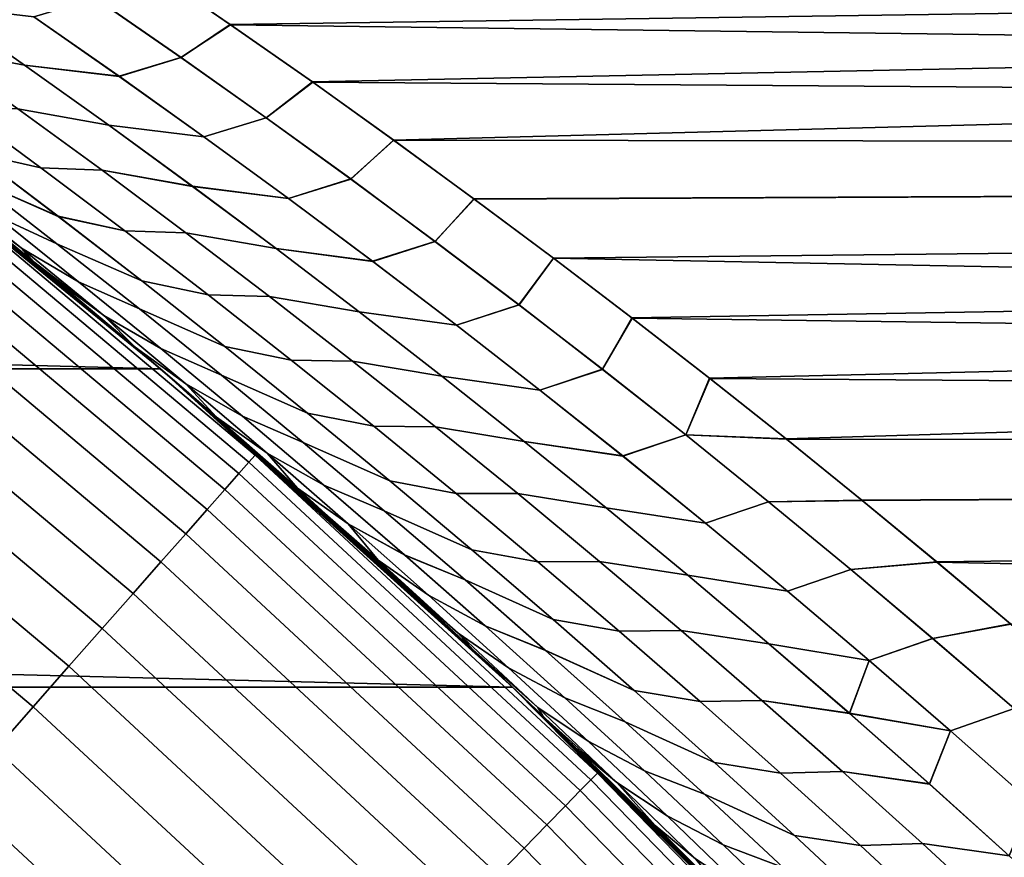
# Model space of a CAD drawing. Header units: metres. Extents: x -22 to 95, y -240 to 22.
# Tile 133 of 180: x 14 to 16.31, y 15.55 to 17.51. Entities that reach past the tile are written whole.
import ezdxf

# ---------------------------------------------------------------- set-up
doc = ezdxf.new("R2010")
doc.units = ezdxf.units.M
doc.layers.add('solid_10_151_013_XXX', color=7, linetype='CONTINUOUS')

msp = doc.modelspace()

# ---------------------------------------------------------------- linework, layer by layer
at = {"layer": 'solid_10_151_013_XXX'}
for points in [[(14.300167, 17.634087, 71.700043), (14.103354, 17.766211, 71.891663), (38, 17.838165, 71.997925), (38, 17.19627, 71.095032)], [(14.299042, 17.634846, 96.298874), (14.494074, 17.501108, 96.488441), (38, 17.838165, 96.002075)], [(14.494074, 17.501108, 96.488441), (14.686936, 17.36598, 96.675674), (38, 17.838165, 96.002075)], [(14.686936, 17.36598, 96.675674), (14.87764, 17.229507, 96.860565), (38, 17.838165, 96.002075)], [(15.066322, 17.091711, 97.043137), (38, 17.19627, 96.904968), (38, 17.838165, 96.002075), (14.87764, 17.229507, 96.860565)], [(14.378399, 17.423594, 71.38903), (14.178009, 17.562469, 71.58316), (14.300167, 17.634087, 71.700043), (14.49495, 17.500504, 71.510712)], [(14.378556, 17.423483, 96.611122), (14.494074, 17.501108, 96.488441), (14.299042, 17.634846, 96.298874), (14.178172, 17.562357, 96.417)], [(14.49495, 17.500504, 71.510712), (14.300167, 17.634087, 71.700043), (38, 17.19627, 71.095032)], [(14.011086, 17.405834, 71.246277), (13.79652, 17.445396, 71.197968), (13.597107, 17.585041, 71.390411), (13.812662, 17.544579, 71.43779)], [(13.597151, 17.585011, 96.609634), (13.796561, 17.445368, 96.802078), (14.011246, 17.405722, 96.753876), (13.812826, 17.544466, 96.56237)], [(14.178009, 17.562469, 71.58316), (14.378399, 17.423594, 71.38903), (14.232973, 17.379322, 71.283737), (14.032911, 17.519125, 71.477028)], [(14.378556, 17.423483, 96.611122), (14.178172, 17.562357, 96.417), (14.033073, 17.519014, 96.523132), (14.23313, 17.379211, 96.716415)], [(14.232973, 17.379322, 71.283737), (14.011086, 17.405834, 71.246277), (13.812662, 17.544579, 71.43779), (14.032911, 17.519125, 71.477028)], [(13.812826, 17.544466, 96.56237), (14.011246, 17.405722, 96.753876), (14.23313, 17.379211, 96.716415), (14.033073, 17.519014, 96.523132)], [(14.578035, 17.282227, 71.195984), (14.378399, 17.423594, 71.38903), (14.49495, 17.500504, 71.510712), (14.687643, 17.36548, 71.323639)], [(14.578187, 17.282116, 96.804161), (14.686936, 17.36598, 96.675674), (14.494074, 17.501108, 96.488441), (14.378556, 17.423483, 96.611122)], [(14.687643, 17.36548, 71.323639), (14.49495, 17.500504, 71.510712), (38, 17.19627, 71.095032)], [(14.208756, 17.264683, 71.05587), (13.995171, 17.303343, 71.006668), (13.79652, 17.445396, 71.197968), (14.011086, 17.405834, 71.246277)], [(13.796561, 17.445368, 96.802078), (13.995208, 17.303314, 96.99337), (14.20891, 17.264572, 96.944275), (14.011246, 17.405722, 96.753876)], [(14.378399, 17.423594, 71.38903), (14.578035, 17.282227, 71.195984), (14.432268, 17.237047, 71.091553), (14.232973, 17.379322, 71.283737)], [(14.578187, 17.282116, 96.804161), (14.378556, 17.423483, 96.611122), (14.23313, 17.379211, 96.716415), (14.43242, 17.236937, 96.908592)], [(-14.330021, 16.692833), (-13.466738, 17.396746), (14.330021, 16.692833)], [(-13.466738, 17.396746), (13.466738, 17.396746), (14.330021, 16.692833)], [(13.466331, 17.397066, 133.5), (14.330194, 16.69268, 133.5), (13.715994, 17.200916, 98.147064), (13.578637, 17.309553, 97.988426)], [(13.712273, 17.194645, 133.647018), (14.330194, 16.69268, 133.5), (13.466331, 17.397066, 133.5)], [(14.385409, 16.645121, 69.082741), (14.330021, 16.692833), (13.466738, 17.396746), (14.210087, 16.795042, 69.284065)], [(14.078244, 16.90571, 69.435616), (14.210087, 16.795042, 69.284065), (13.466738, 17.396746)], [(14.03255, 16.943659, 69.488182), (14.078244, 16.90571, 69.435616), (13.466738, 17.396746)], [(13.852846, 17.090895, 69.695107), (14.03255, 16.943659, 69.488182), (13.466738, 17.396746)], [(14.432268, 17.237047, 71.091553), (14.208756, 17.264683, 71.05587), (14.011086, 17.405834, 71.246277), (14.232973, 17.379322, 71.283737)], [(14.011246, 17.405722, 96.753876), (14.20891, 17.264572, 96.944275), (14.43242, 17.236937, 96.908592), (14.23313, 17.379211, 96.716415)], [(14.77688, 17.138351, 71.004036), (14.578035, 17.282227, 71.195984), (14.687643, 17.36548, 71.323639), (14.878282, 17.229042, 71.138817)], [(14.777027, 17.138243, 96.996101), (14.87764, 17.229507, 96.860565), (14.686936, 17.36598, 96.675674), (14.578187, 17.282116, 96.804161)], [(14.878282, 17.229042, 71.138817), (14.687643, 17.36548, 71.323639), (38, 17.19627, 71.095032)], [(14.049355, 17.164759, 70.698441), (13.893033, 17.199867, 70.592972), (13.695142, 17.346666, 70.783333), (13.851659, 17.310377, 70.88842)], [(13.695143, 17.346664, 97.216667), (13.893031, 17.199867, 97.407028), (14.049369, 17.164745, 97.301575), (13.851676, 17.310364, 97.111595)], [(14.193024, 17.158867, 70.816521), (14.049355, 17.164759, 70.698441), (13.851659, 17.310377, 70.88842), (13.995171, 17.303343, 71.006668)], [(13.851676, 17.310364, 97.111595), (14.049369, 17.164745, 97.301575), (14.193058, 17.158842, 97.18351), (13.995208, 17.303314, 96.99337)], [(14.405637, 17.121115, 70.866592), (14.193024, 17.158867, 70.816521), (13.995171, 17.303343, 71.006668), (14.208756, 17.264683, 71.05587)], [(13.995208, 17.303314, 96.99337), (14.193058, 17.158842, 97.18351), (14.405785, 17.121004, 97.133545), (14.20891, 17.264572, 96.944275)], [(13.697124, 17.285482, 97.471634), (13.892538, 17.137159, 97.65966), (14.090064, 17.050657, 97.596161), (13.893031, 17.199867, 97.407028)], [(14.090069, 17.050653, 70.403831), (13.89255, 17.13715, 70.340324), (13.697135, 17.285477, 70.528351), (13.893033, 17.199867, 70.592972)], [(14.578035, 17.282227, 71.195984), (14.77688, 17.138351, 71.004036), (14.630758, 17.092289, 70.90049), (14.432268, 17.237047, 71.091553)], [(14.777027, 17.138243, 96.996101), (14.578187, 17.282116, 96.804161), (14.43242, 17.236937, 96.908592), (14.630904, 17.09218, 97.099648)], [(14.630758, 17.092289, 70.90049), (14.405637, 17.121115, 70.866592), (14.208756, 17.264683, 71.05587), (14.432268, 17.237047, 71.091553)], [(14.20891, 17.264572, 96.944275), (14.405785, 17.121004, 97.133545), (14.630904, 17.09218, 97.099648), (14.43242, 17.236937, 96.908592)], [(14.974898, 16.991959, 70.81321), (14.77688, 17.138351, 71.004036), (14.878282, 17.229042, 71.138817), (15.066948, 17.091248, 70.956253)], [(14.975039, 16.991852, 97.18692), (15.066322, 17.091711, 97.043137), (14.87764, 17.229507, 96.860565), (14.777027, 17.138243, 96.996101)], [(15.066948, 17.091248, 70.956253), (14.878282, 17.229042, 71.138817), (38, 17.19627, 71.095032)], [(13.749314, 17.203531, 97.770416), (13.944118, 17.051554, 97.957962), (14.087077, 16.986465, 97.846443), (13.892538, 17.137159, 97.65966)], [(14.087091, 16.986454, 70.153542), (13.944132, 17.051542, 70.042015), (13.749328, 17.203522, 70.229568), (13.89255, 17.13715, 70.340324)], [(14.552309, 16.489771, 133.647018), (13.712273, 17.194645, 133.647018), (13.698788, 17.177736, 133.792786), (14.537998, 16.473555, 133.792786)], [(14.552309, 16.489771, 133.647018), (14.330194, 16.69268, 133.5), (13.712273, 17.194645, 133.647018)], [(14.330194, 16.69268, 133.5), (13.85218, 17.091433, 98.304123), (13.715994, 17.200916, 98.147064)], [(14.003973, 16.976049, 98.25811), (13.809796, 17.131741, 98.070908), (13.715994, 17.200916, 98.147064), (13.85218, 17.091433, 98.304123)], [(14.003984, 16.97604, 69.741875), (13.852846, 17.090895, 69.695107), (13.716677, 17.200373, 69.852142), (13.809806, 17.131733, 69.929077)], [(13.893031, 17.199867, 97.407028), (14.090064, 17.050657, 97.596161), (14.246217, 17.016708, 97.490349), (14.049369, 17.164745, 97.301575)], [(14.246204, 17.016718, 70.509659), (14.090069, 17.050653, 70.403831), (13.893033, 17.199867, 70.592972), (14.049355, 17.164759, 70.698441)], [(15.066322, 17.091711, 97.043137), (15.252925, 16.952639, 97.223389), (38, 17.19627, 96.904968)], [(15.253565, 16.952154, 70.775993), (15.066948, 17.091248, 70.956253), (38, 17.19627, 71.095032), (38, 16.509438, 70.227257)], [(15.252925, 16.952639, 97.223389), (15.437386, 16.812334, 97.401321), (38, 17.19627, 96.904968)], [(15.437386, 16.812334, 97.401321), (15.619642, 16.670847, 97.576927), (38, 17.19627, 96.904968)], [(15.619642, 16.670847, 97.576927), (15.799642, 16.528221, 97.750198), (38, 17.19627, 96.904968)], [(15.977455, 16.384501, 97.921143), (38, 16.509438, 97.772743), (38, 17.19627, 96.904968), (15.799642, 16.528221, 97.750198)], [(14.537998, 16.473555, 133.792786), (13.698788, 17.177736, 133.792786), (13.676452, 17.149727, 133.935715), (14.514294, 16.446693, 133.935715)], [(14.390042, 17.011961, 70.627541), (14.246204, 17.016718, 70.509659), (14.049355, 17.164759, 70.698441), (14.193024, 17.158867, 70.816521)], [(14.049369, 17.164745, 97.301575), (14.246217, 17.016708, 97.490349), (14.390074, 17.011936, 97.372482), (14.193058, 17.158842, 97.18351)], [(14.601691, 16.975117, 70.678459), (14.390042, 17.011961, 70.627541), (14.193024, 17.158867, 70.816521), (14.405637, 17.121115, 70.866592)], [(14.193058, 17.158842, 97.18351), (14.390074, 17.011936, 97.372482), (14.601834, 16.975008, 97.321678), (14.405785, 17.121004, 97.133545)], [(14.514294, 16.446693, 133.935715), (13.676452, 17.149727, 133.935715), (13.64548, 17.110889, 134.074432), (14.481424, 16.409449, 134.074432)], [(13.892538, 17.137159, 97.65966), (14.087077, 16.986465, 97.846443), (14.286206, 16.899021, 97.78405), (14.090064, 17.050657, 97.596161)], [(14.286213, 16.899015, 70.215942), (14.087091, 16.986454, 70.153542), (13.89255, 17.13715, 70.340324), (14.090069, 17.050653, 70.403831)], [(14.77688, 17.138351, 71.004036), (14.974898, 16.991959, 70.81321), (14.828407, 16.945036, 70.710571), (14.630758, 17.092289, 70.90049)], [(14.975039, 16.991852, 97.18692), (14.777027, 17.138243, 96.996101), (14.630904, 17.09218, 97.099648), (14.828549, 16.944929, 97.289558)], [(13.809796, 17.131741, 98.070908), (14.003973, 16.976049, 98.25811), (14.138002, 16.897196, 98.144226), (13.944118, 17.051554, 97.957962)], [(14.13802, 16.897182, 69.855751), (14.003984, 16.97604, 69.741875), (13.809806, 17.131733, 69.929077), (13.944132, 17.051542, 70.042015)], [(14.828407, 16.945036, 70.710571), (14.601691, 16.975117, 70.678459), (14.405637, 17.121115, 70.866592), (14.630758, 17.092289, 70.90049)], [(14.405785, 17.121004, 97.133545), (14.601834, 16.975008, 97.321678), (14.828549, 16.944929, 97.289558), (14.630904, 17.09218, 97.099648)], [(14.481424, 16.409449, 134.074432), (13.64548, 17.110889, 134.074432), (13.606171, 17.0616, 134.207611), (14.439708, 16.362179, 134.207611)], [(14.330194, 16.69268, 133.5), (14.03192, 16.94418, 98.511086), (13.85218, 17.091433, 98.304123)], [(14.003973, 16.976049, 98.25811), (13.85218, 17.091433, 98.304123), (14.03192, 16.94418, 98.511086)], [(14.197204, 16.817951, 69.555992), (14.03255, 16.943659, 69.488182), (13.852846, 17.090895, 69.695107), (14.003984, 16.97604, 69.741875)], [(15.172051, 16.843033, 70.62352), (14.974898, 16.991959, 70.81321), (15.066948, 17.091248, 70.956253), (15.253565, 16.952154, 70.775993)], [(15.172188, 16.842928, 97.37661), (15.252925, 16.952639, 97.223389), (15.066322, 17.091711, 97.043137), (14.975039, 16.991852, 97.18692)], [(14.439708, 16.362179, 134.207611), (13.606171, 17.0616, 134.207611), (13.558905, 17.002329, 134.333969), (14.389546, 16.305338, 134.333969)], [(13.944118, 17.051554, 97.957962), (14.138002, 16.897196, 98.144226), (14.280708, 16.833391, 98.031975), (14.087077, 16.986465, 97.846443)], [(14.280725, 16.83338, 69.96801), (14.13802, 16.897182, 69.855751), (13.944132, 17.051542, 70.042015), (14.087091, 16.986454, 70.153542)], [(14.090064, 17.050657, 97.596161), (14.286206, 16.899021, 97.78405), (14.442183, 16.866241, 97.67791), (14.246217, 17.016708, 97.490349)], [(14.442174, 16.866249, 70.32209), (14.286213, 16.899015, 70.215942), (14.090069, 17.050653, 70.403831), (14.246204, 17.016718, 70.509659)], [(14.389546, 16.305338, 134.333969), (13.558905, 17.002329, 134.333969), (13.504138, 16.933653, 134.452271), (14.331424, 16.239477, 134.452271)], [(14.586192, 16.862612, 70.439758), (14.442174, 16.866249, 70.32209), (14.246204, 17.016718, 70.509659), (14.390042, 17.011961, 70.627541)], [(14.246217, 17.016708, 97.490349), (14.442183, 16.866241, 97.67791), (14.586221, 16.862589, 97.560265), (14.390074, 17.011936, 97.372482)], [(14.796885, 16.826677, 70.491486), (14.586192, 16.862612, 70.439758), (14.390042, 17.011961, 70.627541), (14.601691, 16.975117, 70.678459)], [(14.390074, 17.011936, 97.372482), (14.586221, 16.862589, 97.560265), (14.797023, 16.826571, 97.508644), (14.601834, 16.975008, 97.321678)], [(14.197189, 16.817963, 98.443993), (14.003973, 16.976049, 98.25811), (14.03192, 16.94418, 98.511086), (14.078249, 16.905706, 98.564384)], [(14.003973, 16.976049, 98.25811), (14.197189, 16.817963, 98.443993), (14.330936, 16.740448, 98.329193), (14.138002, 16.897196, 98.144226)], [(14.330956, 16.740433, 69.670792), (14.197204, 16.817951, 69.555992), (14.003984, 16.97604, 69.741875), (14.13802, 16.897182, 69.855751)], [(14.087077, 16.986465, 97.846443), (14.280708, 16.833391, 98.031975), (14.481421, 16.744951, 97.97068), (14.286206, 16.899021, 97.78405)], [(14.48143, 16.744944, 70.029312), (14.280725, 16.83338, 69.96801), (14.087091, 16.986454, 70.153542), (14.286213, 16.899015, 70.215942)], [(15.02518, 16.795277, 70.52182), (14.796885, 16.826677, 70.491486), (14.601691, 16.975117, 70.678459), (14.828407, 16.945036, 70.710571)], [(14.601834, 16.975008, 97.321678), (14.797023, 16.826571, 97.508644), (15.025316, 16.795172, 97.47831), (14.828549, 16.944929, 97.289558)], [(14.974898, 16.991959, 70.81321), (15.172051, 16.843033, 70.62352), (15.02518, 16.795277, 70.52182), (14.828407, 16.945036, 70.710571)], [(15.172188, 16.842928, 97.37661), (14.975039, 16.991852, 97.18692), (14.828549, 16.944929, 97.289558), (15.025316, 16.795172, 97.47831)], [(15.368303, 16.691563, 70.43499), (15.172051, 16.843033, 70.62352), (15.253565, 16.952154, 70.775993), (15.43805, 16.811823, 70.598038)], [(15.368434, 16.69146, 97.565132), (15.437386, 16.812334, 97.401321), (15.252925, 16.952639, 97.223389), (15.172188, 16.842928, 97.37661)], [(15.43805, 16.811823, 70.598038), (15.253565, 16.952154, 70.775993), (38, 16.509438, 70.227257)], [(14.331424, 16.239477, 134.452271), (13.504138, 16.933653, 134.452271), (13.442397, 16.856234, 134.561386), (14.265901, 16.165232, 134.561386)], [(14.330194, 16.69268, 133.5), (14.078249, 16.905706, 98.564384), (14.03192, 16.94418, 98.511086)], [(14.197204, 16.817951, 69.555992), (14.078244, 16.90571, 69.435616), (14.03255, 16.943659, 69.488182)], [(14.197204, 16.817951, 69.555992), (14.27056, 16.743933, 69.250259), (14.210087, 16.795042, 69.284065), (14.078244, 16.90571, 69.435616)], [(14.330194, 16.69268, 133.5), (14.2095, 16.795538, 98.715256), (14.078249, 16.905706, 98.564384)], [(14.197189, 16.817963, 98.443993), (14.078249, 16.905706, 98.564384), (14.2095, 16.795538, 98.715256), (14.270561, 16.743933, 98.749748)], [(14.138002, 16.897196, 98.144226), (14.330936, 16.740448, 98.329193), (14.473395, 16.677931, 98.216225), (14.280708, 16.833391, 98.031975)], [(14.473414, 16.677914, 69.78376), (14.330956, 16.740433, 69.670792), (14.13802, 16.897182, 69.855751), (14.280725, 16.83338, 69.96801)], [(14.286206, 16.899021, 97.78405), (14.481421, 16.744951, 97.97068), (14.637234, 16.713335, 97.864243), (14.442183, 16.866241, 97.67791)], [(14.637226, 16.713341, 70.135765), (14.48143, 16.744944, 70.029312), (14.286213, 16.899015, 70.215942), (14.442174, 16.866249, 70.32209)], [(14.781437, 16.710808, 70.253189), (14.637226, 16.713341, 70.135765), (14.442174, 16.866249, 70.32209), (14.586192, 16.862612, 70.439758)], [(14.442183, 16.866241, 97.67791), (14.637234, 16.713335, 97.864243), (14.781463, 16.710789, 97.746834), (14.586221, 16.862589, 97.560265)], [(14.991181, 16.675785, 70.305687), (14.781437, 16.710808, 70.253189), (14.586192, 16.862612, 70.439758), (14.796885, 16.826677, 70.491486)], [(14.586221, 16.862589, 97.560265), (14.781463, 16.710789, 97.746834), (14.991314, 16.67568, 97.694443), (14.797023, 16.826571, 97.508644)], [(14.265901, 16.165232, 134.561386), (13.442397, 16.856234, 134.561386), (13.37428, 16.770817, 134.660263), (14.19361, 16.083317, 134.660263)], [(15.172051, 16.843033, 70.62352), (15.368303, 16.691563, 70.43499), (15.221038, 16.642996, 70.334244), (15.02518, 16.795277, 70.52182)], [(15.368434, 16.69146, 97.565132), (15.172188, 16.842928, 97.37661), (15.025316, 16.795172, 97.47831), (15.221169, 16.642893, 97.665878)], [(14.197189, 16.817963, 98.443993), (14.389411, 16.657473, 98.628525), (14.522882, 16.581301, 98.512833), (14.330936, 16.740448, 98.329193)], [(14.270561, 16.743933, 98.749748), (14.389411, 16.657473, 98.628525), (14.197189, 16.817963, 98.443993)], [(14.197204, 16.817951, 69.555992), (14.389427, 16.657457, 69.37146), (14.27056, 16.743933, 69.250259)], [(14.522904, 16.581282, 69.487144), (14.389427, 16.657457, 69.37146), (14.197204, 16.817951, 69.555992), (14.330956, 16.740433, 69.670792)], [(14.280708, 16.833391, 98.031975), (14.473395, 16.677931, 98.216225), (14.675673, 16.588438, 98.156029), (14.481421, 16.744951, 97.97068)], [(14.675685, 16.588427, 69.843964), (14.473414, 16.677914, 69.78376), (14.280725, 16.83338, 69.96801), (14.48143, 16.744944, 70.029312)], [(15.221038, 16.642996, 70.334244), (14.991181, 16.675785, 70.305687), (14.796885, 16.826677, 70.491486), (15.02518, 16.795277, 70.52182)], [(14.797023, 16.826571, 97.508644), (14.991314, 16.67568, 97.694443), (15.221169, 16.642893, 97.665878), (15.025316, 16.795172, 97.47831)], [(15.563618, 16.537533, 70.247635), (15.368303, 16.691563, 70.43499), (15.43805, 16.811823, 70.598038), (15.620324, 16.670311, 70.422417)], [(15.563742, 16.537434, 97.752487), (15.619642, 16.670847, 97.576927), (15.437386, 16.812334, 97.401321), (15.368434, 16.69146, 97.565132)], [(15.620324, 16.670311, 70.422417), (15.43805, 16.811823, 70.598038), (38, 16.509438, 70.227257)], [(14.330194, 16.69268, 133.5), (14.384864, 16.645592, 98.916634), (14.2095, 16.795538, 98.715256)], [(14.270561, 16.743933, 98.749748), (14.2095, 16.795538, 98.715256), (14.384864, 16.645592, 98.916634)], [(14.27056, 16.743933, 69.250259), (14.385409, 16.645121, 69.082741), (14.210087, 16.795042, 69.284065)], [(14.19361, 16.083317, 134.660263), (13.37428, 16.770817, 134.660263), (13.300442, 16.678226, 134.74794), (14.11525, 15.994522, 134.74794)], [(14.389427, 16.657457, 69.37146), (14.461964, 16.579632, 69.066124), (14.385409, 16.645121, 69.082741), (14.27056, 16.743933, 69.250259)], [(14.389411, 16.657473, 98.628525), (14.270561, 16.743933, 98.749748), (14.384864, 16.645592, 98.916634), (14.46196, 16.579636, 98.933876)], [(14.481421, 16.744951, 97.97068), (14.675673, 16.588438, 98.156029), (14.83133, 16.55798, 98.049316), (14.637234, 16.713335, 97.864243)], [(14.831326, 16.557981, 69.950684), (14.675685, 16.588427, 69.843964), (14.48143, 16.744944, 70.029312), (14.637226, 16.713341, 70.135765)], [(14.330936, 16.740448, 98.329193), (14.522882, 16.581301, 98.512833), (14.665105, 16.520069, 98.399185), (14.473395, 16.677931, 98.216225)], [(14.665127, 16.520052, 69.600792), (14.522904, 16.581282, 69.487144), (14.330956, 16.740433, 69.670792), (14.473414, 16.677914, 69.78376)], [(14.975741, 16.55654, 70.067841), (14.831326, 16.557981, 69.950684), (14.637226, 16.713341, 70.135765), (14.781437, 16.710808, 70.253189)], [(14.637234, 16.713335, 97.864243), (14.83133, 16.55798, 98.049316), (14.975762, 16.556522, 97.932182), (14.781463, 16.710789, 97.746834)], [(15.184546, 16.522429, 70.121086), (14.975741, 16.55654, 70.067841), (14.781437, 16.710808, 70.253189), (14.991181, 16.675785, 70.305687)], [(14.781463, 16.710789, 97.746834), (14.975762, 16.556522, 97.932182), (15.184672, 16.522327, 97.879036), (14.991314, 16.67568, 97.694443)], [(-15.157108, 15.945595), (-14.330021, 16.692833), (15.157108, 15.945595)], [(-14.330021, 16.692833), (14.330021, 16.692833), (15.157108, 15.945595)], [(14.11525, 15.994522, 134.74794), (13.300442, 16.678226, 134.74794), (13.221598, 16.579359, 134.823578), (14.031575, 15.899707, 134.823578)], [(15.22843, 15.877498, 68.118088), (15.157108, 15.945595), (14.330021, 16.692833), (15.06431, 16.033295, 68.305443)], [(14.897925, 16.188015, 68.495567), (15.06431, 16.033295, 68.305443), (14.330021, 16.692833)], [(14.729302, 16.341593, 68.688484), (14.897925, 16.188015, 68.495567), (14.330021, 16.692833)], [(14.558472, 16.493965, 68.884209), (14.729302, 16.341593, 68.688484), (14.330021, 16.692833)], [(14.385409, 16.645121, 69.082741), (14.558472, 16.493965, 68.884209), (14.330021, 16.692833)], [(14.330194, 16.69268, 133.5), (15.157271, 15.945442, 133.5), (14.557958, 16.494419, 99.115196), (14.384864, 16.645592, 98.916634)], [(14.552309, 16.489771, 133.647018), (15.157271, 15.945442, 133.5), (14.330194, 16.69268, 133.5)], [(14.473395, 16.677931, 98.216225), (14.665105, 16.520069, 98.399185), (14.868924, 16.42947, 98.34008), (14.675673, 16.588438, 98.156029)], [(14.86894, 16.429457, 69.659904), (14.665127, 16.520052, 69.600792), (14.473414, 16.677914, 69.78376), (14.675685, 16.588427, 69.843964)], [(15.415945, 16.488182, 70.147873), (15.184546, 16.522429, 70.121086), (14.991181, 16.675785, 70.305687), (15.221038, 16.642996, 70.334244)], [(14.991314, 16.67568, 97.694443), (15.184672, 16.522327, 97.879036), (15.416069, 16.488083, 97.852249), (15.221169, 16.642893, 97.665878)], [(15.368303, 16.691563, 70.43499), (15.563618, 16.537533, 70.247635), (15.415945, 16.488182, 70.147873), (15.221038, 16.642996, 70.334244)], [(15.563742, 16.537434, 97.752487), (15.368434, 16.69146, 97.565132), (15.221169, 16.642893, 97.665878), (15.416069, 16.488083, 97.852249)], [(14.389411, 16.657473, 98.628525), (14.580601, 16.49457, 98.811699), (14.713806, 16.419746, 98.695145), (14.522882, 16.581301, 98.512833)], [(14.46196, 16.579636, 98.933876), (14.580601, 16.49457, 98.811699), (14.389411, 16.657473, 98.628525)], [(14.389427, 16.657457, 69.37146), (14.580622, 16.494553, 69.188286), (14.461964, 16.579632, 69.066124)], [(14.713832, 16.419724, 69.304832), (14.580622, 16.494553, 69.188286), (14.389427, 16.657457, 69.37146), (14.522904, 16.581282, 69.487144)], [(15.563618, 16.537533, 70.247635), (15.620324, 16.670311, 70.422417), (15.800319, 16.527679, 70.249153)], [(15.563742, 16.537434, 97.752487), (15.799642, 16.528221, 97.750198), (15.619642, 16.670847, 97.576927)], [(15.800319, 16.527679, 70.249153), (15.620324, 16.670311, 70.422417), (38, 16.509438, 70.227257)], [(14.46196, 16.579636, 98.933876), (14.384864, 16.645592, 98.916634), (14.557958, 16.494419, 99.115196)], [(14.461964, 16.579632, 69.066124), (14.558472, 16.493965, 68.884209), (14.385409, 16.645121, 69.082741)], [(14.031575, 15.899707, 134.823578), (13.221598, 16.579359, 134.823578), (13.138507, 16.475166, 134.886444), (13.943394, 15.799786, 134.886444)], [(14.580601, 16.49457, 98.811699), (14.46196, 16.579636, 98.933876), (14.557958, 16.494419, 99.115196), (14.652286, 16.412912, 99.116608)], [(14.580622, 16.494553, 69.188286), (14.652294, 16.412907, 68.883385), (14.558472, 16.493965, 68.884209), (14.461964, 16.579632, 69.066124)], [(14.522882, 16.581301, 98.512833), (14.713806, 16.419746, 98.695145), (14.8558, 16.359802, 98.580841), (14.665105, 16.520069, 98.399185)], [(14.855826, 16.359779, 69.419136), (14.713832, 16.419724, 69.304832), (14.522904, 16.581282, 69.487144), (14.665127, 16.520052, 69.600792)], [(14.675673, 16.588438, 98.156029), (14.868924, 16.42947, 98.34008), (15.024437, 16.400162, 98.233124), (14.83133, 16.55798, 98.049316)], [(15.024438, 16.40016, 69.766876), (14.86894, 16.429457, 69.659904), (14.675685, 16.588427, 69.843964), (14.831326, 16.557981, 69.950684)], [(15.169067, 16.399794, 69.883736), (15.024438, 16.40016, 69.766876), (14.831326, 16.557981, 69.950684), (14.975741, 16.55654, 70.067841)], [(14.83133, 16.55798, 98.049316), (15.024437, 16.400162, 98.233124), (15.169085, 16.39978, 98.11628), (14.975762, 16.556522, 97.932182)], [(15.376943, 16.366596, 69.937698), (15.169067, 16.399794, 69.883736), (14.975741, 16.55654, 70.067841), (15.184546, 16.522429, 70.121086)], [(14.975762, 16.556522, 97.932182), (15.169085, 16.39978, 98.11628), (15.377063, 16.366497, 98.062416), (15.184672, 16.522327, 97.879036)], [(15.563618, 16.537533, 70.247635), (15.757957, 16.380932, 70.061478), (15.609864, 16.330822, 69.962715), (15.415945, 16.488182, 70.147873)], [(15.758074, 16.380836, 97.938637), (15.563742, 16.537434, 97.752487), (15.416069, 16.488083, 97.852249), (15.609981, 16.330727, 98.037392)], [(15.563618, 16.537533, 70.247635), (15.800319, 16.527679, 70.249153), (15.978115, 16.383963, 70.078224), (15.757957, 16.380932, 70.061478)], [(15.563742, 16.537434, 97.752487), (15.758074, 16.380836, 97.938637), (15.977455, 16.384501, 97.921143), (15.799642, 16.528221, 97.750198)], [(14.665105, 16.520069, 98.399185), (14.8558, 16.359802, 98.580841), (15.061141, 16.268036, 98.52282), (14.868924, 16.42947, 98.34008)], [(15.061161, 16.268019, 69.477158), (14.855826, 16.359779, 69.419136), (14.665127, 16.520052, 69.600792), (14.86894, 16.429457, 69.659904)], [(15.609864, 16.330822, 69.962715), (15.376943, 16.366596, 69.937698), (15.184546, 16.522429, 70.121086), (15.415945, 16.488182, 70.147873)], [(15.184672, 16.522327, 97.879036), (15.377063, 16.366497, 98.062416), (15.609981, 16.330727, 98.037392), (15.416069, 16.488083, 97.852249)], [(15.978115, 16.383963, 70.078224), (15.800319, 16.527679, 70.249153), (38, 16.509438, 70.227257)], [(15.356167, 15.7439, 133.647018), (14.552309, 16.489771, 133.647018), (14.537998, 16.473555, 133.792786), (15.341065, 15.728417, 133.792786)], [(15.356167, 15.7439, 133.647018), (15.157271, 15.945442, 133.5), (14.552309, 16.489771, 133.647018)], [(15.157271, 15.945442, 133.5), (14.728809, 16.342037, 99.310951), (14.557958, 16.494419, 99.115196)], [(14.652286, 16.412912, 99.116608), (14.557958, 16.494419, 99.115196), (14.728809, 16.342037, 99.310951)], [(14.652294, 16.412907, 68.883385), (14.729302, 16.341593, 68.688484), (14.558472, 16.493965, 68.884209)], [(14.580601, 16.49457, 98.811699), (14.770725, 16.329248, 98.993492), (14.903671, 16.255774, 98.876099), (14.713806, 16.419746, 98.695145)], [(14.652286, 16.412912, 99.116608), (14.770725, 16.329248, 98.993492), (14.580601, 16.49457, 98.811699)], [(14.580622, 16.494553, 69.188286), (14.770751, 16.329226, 69.006485), (14.652294, 16.412907, 68.883385)], [(14.903702, 16.255747, 69.123871), (14.770751, 16.329226, 69.006485), (14.580622, 16.494553, 69.188286), (14.713832, 16.419724, 69.304832)], [(15.977455, 16.384501, 97.921143), (16.153086, 16.239723, 98.08976), (38, 16.509438, 97.772743)], [(16.153727, 16.239191, 69.909622), (15.978115, 16.383963, 70.078224), (38, 16.509438, 70.227257), (38, 15.778743, 69.395844)], [(16.153086, 16.239723, 98.08976), (16.326513, 16.093925, 98.256073), (38, 16.509438, 97.772743)], [(15.341065, 15.728417, 133.792786), (14.537998, 16.473555, 133.792786), (14.514294, 16.446693, 133.935715), (15.316051, 15.702772, 133.935715)], [(15.316051, 15.702772, 133.935715), (14.514294, 16.446693, 133.935715), (14.481424, 16.409449, 134.074432), (15.281366, 15.667212, 134.074432)], [(14.713806, 16.419746, 98.695145), (14.903671, 16.255774, 98.876099), (15.045445, 16.197117, 98.761162), (14.8558, 16.359802, 98.580841)], [(15.045477, 16.197092, 69.238808), (14.903702, 16.255747, 69.123871), (14.713832, 16.419724, 69.304832), (14.855826, 16.359779, 69.419136)], [(14.868924, 16.42947, 98.34008), (15.061141, 16.268036, 98.52282), (15.216519, 16.239872, 98.415642), (15.024437, 16.400162, 98.233124)], [(15.216525, 16.239868, 69.584351), (15.061161, 16.268019, 69.477158), (14.86894, 16.429457, 69.659904), (15.024438, 16.40016, 69.766876)], [(15.281366, 15.667212, 134.074432), (14.481424, 16.409449, 134.074432), (14.439708, 16.362179, 134.207611), (15.237346, 15.622079, 134.207611)], [(14.770725, 16.329248, 98.993492), (14.652286, 16.412912, 99.116608), (14.728809, 16.342037, 99.310951), (14.841501, 16.243755, 99.297913)], [(14.770751, 16.329226, 69.006485), (14.841514, 16.243744, 68.702072), (14.729302, 16.341593, 68.688484), (14.652294, 16.412907, 68.883385)], [(15.024437, 16.400162, 98.233124), (15.216519, 16.239872, 98.415642), (15.361392, 16.240551, 98.299118), (15.169085, 16.39978, 98.11628)], [(15.361381, 16.240561, 69.70089), (15.216525, 16.239868, 69.584351), (15.024438, 16.40016, 69.766876), (15.169067, 16.399794, 69.883736)], [(15.568336, 16.208277, 69.755547), (15.361381, 16.240561, 69.70089), (15.169067, 16.399794, 69.883736), (15.376943, 16.366596, 69.937698)], [(15.169085, 16.39978, 98.11628), (15.361392, 16.240551, 98.299118), (15.568447, 16.208181, 98.24456), (15.377063, 16.366497, 98.062416)], [(15.757957, 16.380932, 70.061478), (15.951283, 16.221746, 69.876534), (15.802758, 16.170906, 69.778801), (15.609864, 16.330822, 69.962715)], [(15.951391, 16.221655, 98.123573), (15.758074, 16.380836, 97.938637), (15.609981, 16.330727, 98.037392), (15.802867, 16.170813, 98.221298)], [(15.757957, 16.380932, 70.061478), (15.978115, 16.383963, 70.078224), (16.153727, 16.239191, 69.909622), (15.951283, 16.221746, 69.876534)], [(15.758074, 16.380836, 97.938637), (15.951391, 16.221655, 98.123573), (16.153086, 16.239723, 98.08976), (15.977455, 16.384501, 97.921143)], [(15.237346, 15.622079, 134.207611), (14.439708, 16.362179, 134.207611), (14.389546, 16.305338, 134.333969), (15.184413, 15.56781, 134.333969)], [(14.8558, 16.359802, 98.580841), (15.045445, 16.197117, 98.761162), (15.252285, 16.104128, 98.704224), (15.061141, 16.268036, 98.52282)], [(15.25231, 16.104107, 69.295753), (15.045477, 16.197092, 69.238808), (14.855826, 16.359779, 69.419136), (15.061161, 16.268019, 69.477158)], [(15.802758, 16.170906, 69.778801), (15.568336, 16.208277, 69.755547), (15.376943, 16.366596, 69.937698), (15.609864, 16.330822, 69.962715)], [(15.377063, 16.366497, 98.062416), (15.568447, 16.208181, 98.24456), (15.802867, 16.170813, 98.221298), (15.609981, 16.330727, 98.037392)], [(15.157271, 15.945442, 133.5), (14.897449, 16.188454, 99.503891), (14.728809, 16.342037, 99.310951)], [(14.841501, 16.243755, 99.297913), (14.728809, 16.342037, 99.310951), (14.897449, 16.188454, 99.503891)], [(14.841514, 16.243744, 68.702072), (14.897925, 16.188015, 68.495567), (14.729302, 16.341593, 68.688484)], [(14.770725, 16.329248, 98.993492), (14.959747, 16.161497, 99.173882), (15.092443, 16.089376, 99.055687), (14.903671, 16.255774, 98.876099)], [(14.841501, 16.243755, 99.297913), (14.959747, 16.161497, 99.173882), (14.770725, 16.329248, 98.993492)], [(14.770751, 16.329226, 69.006485), (14.959777, 16.16147, 68.826088), (14.841514, 16.243744, 68.702072)], [(15.092477, 16.089346, 68.944283), (14.959777, 16.16147, 68.826088), (14.770751, 16.329226, 69.006485), (14.903702, 16.255747, 69.123871)], [(15.184413, 15.56781, 134.333969), (14.389546, 16.305338, 134.333969), (14.331424, 16.239477, 134.452271), (15.12308, 15.504928, 134.452271)], [(14.903671, 16.255774, 98.876099), (15.092443, 16.089376, 99.055687), (15.234007, 16.032007, 98.94014), (15.045445, 16.197117, 98.761162)], [(15.234041, 16.031977, 69.059822), (15.092477, 16.089346, 68.944283), (14.903702, 16.255747, 69.123871), (15.045477, 16.197092, 69.238808)], [(15.061141, 16.268036, 98.52282), (15.252285, 16.104128, 98.704224), (15.407538, 16.077101, 98.596848), (15.216519, 16.239872, 98.415642)], [(15.407549, 16.077093, 69.403137), (15.25231, 16.104107, 69.295753), (15.061161, 16.268019, 69.477158), (15.216525, 16.239868, 69.584351)], [(15.12308, 15.504928, 134.452271), (14.331424, 16.239477, 134.452271), (14.265901, 16.165232, 134.561386), (15.053938, 15.43404, 134.561386)], [(14.841501, 16.243755, 99.297913), (14.897449, 16.188454, 99.503891), (15.02957, 16.072155, 99.477783)], [(14.841501, 16.243755, 99.297913), (15.02957, 16.072155, 99.477783), (15.147629, 15.991308, 99.352859), (14.959747, 16.161497, 99.173882)], [(14.841514, 16.243744, 68.702072), (15.029586, 16.072142, 68.522202), (14.897925, 16.188015, 68.495567)], [(15.147661, 15.991279, 68.64711), (15.029586, 16.072142, 68.522202), (14.841514, 16.243744, 68.702072), (14.959777, 16.16147, 68.826088)], [(15.216519, 16.239872, 98.415642), (15.407538, 16.077101, 98.596848), (15.552649, 16.078823, 98.480667), (15.361392, 16.240551, 98.299118)], [(15.552642, 16.078829, 69.519333), (15.407549, 16.077093, 69.403137), (15.216525, 16.239868, 69.584351), (15.361381, 16.240561, 69.70089)], [(15.758685, 16.047459, 69.574646), (15.552642, 16.078829, 69.519333), (15.361381, 16.240561, 69.70089), (15.568336, 16.208277, 69.755547)], [(15.361392, 16.240551, 98.299118), (15.552649, 16.078823, 98.480667), (15.758791, 16.047367, 98.425446), (15.568447, 16.208181, 98.24456)], [(15.951283, 16.221746, 69.876534), (16.153727, 16.239191, 69.909622), (16.327131, 16.093401, 69.74334), (16.143555, 16.059963, 69.692841)], [(15.951391, 16.221655, 98.123573), (16.143656, 16.059874, 98.307259), (16.326513, 16.093925, 98.256073), (16.153086, 16.239723, 98.08976)], [(16.327131, 16.093401, 69.74334), (16.153727, 16.239191, 69.909622), (38, 15.778743, 69.395844)], [(15.951283, 16.221746, 69.876534), (16.143555, 16.059963, 69.692841), (15.994585, 16.008419, 69.596153), (15.802758, 16.170906, 69.778801)], [(16.143656, 16.059874, 98.307259), (15.951391, 16.221655, 98.123573), (15.802867, 16.170813, 98.221298), (15.994688, 16.008331, 98.403938)], [(15.157271, 15.945442, 133.5), (15.063848, 16.03373, 99.694031), (14.897449, 16.188454, 99.503891)], [(15.02957, 16.072155, 99.477783), (14.897449, 16.188454, 99.503891), (15.063848, 16.03373, 99.694031)], [(15.029586, 16.072142, 68.522202), (15.06431, 16.033295, 68.305443), (14.897925, 16.188015, 68.495567)], [(15.045445, 16.197117, 98.761162), (15.234007, 16.032007, 98.94014), (15.442318, 15.937737, 98.884262), (15.252285, 16.104128, 98.704224)], [(15.442346, 15.937713, 69.115707), (15.234041, 16.031977, 69.059822), (15.045477, 16.197092, 69.238808), (15.25231, 16.104107, 69.295753)], [(15.994585, 16.008419, 69.596153), (15.758685, 16.047459, 69.574646), (15.568336, 16.208277, 69.755547), (15.802758, 16.170906, 69.778801)], [(15.568447, 16.208181, 98.24456), (15.758791, 16.047367, 98.425446), (15.994688, 16.008331, 98.403938), (15.802867, 16.170813, 98.221298)], [(15.053938, 15.43404, 134.561386), (14.265901, 16.165232, 134.561386), (14.19361, 16.083317, 134.660263), (14.977654, 15.35583, 134.660263)], [(14.959747, 16.161497, 99.173882), (15.147629, 15.991308, 99.352859), (15.280082, 15.920546, 99.233871), (15.092443, 16.089376, 99.055687)], [(15.280119, 15.920511, 68.76609), (15.147661, 15.991279, 68.64711), (14.959777, 16.16147, 68.826088), (15.092477, 16.089346, 68.944283)], [(15.252285, 16.104128, 98.704224), (15.442318, 15.937737, 98.884262), (15.597457, 15.911838, 98.776726), (15.407538, 16.077101, 98.596848)], [(15.597471, 15.911825, 69.223259), (15.442346, 15.937713, 69.115707), (15.25231, 16.104107, 69.295753), (15.407549, 16.077093, 69.403137)], [(16.143656, 16.059874, 98.307259), (16.334827, 15.895484, 98.489677), (16.497713, 15.947141, 98.420082), (16.326513, 16.093925, 98.256073)], [(14.977654, 15.35583, 134.660263), (14.19361, 16.083317, 134.660263), (14.11525, 15.994522, 134.74794), (14.894964, 15.271052, 134.74794)], [(15.02957, 16.072155, 99.477783), (15.063848, 16.03373, 99.694031), (15.216451, 15.898108, 99.656174)], [(15.02957, 16.072155, 99.477783), (15.216451, 15.898108, 99.656174), (15.334332, 15.818675, 99.530388), (15.147629, 15.991308, 99.352859)], [(15.029586, 16.072142, 68.522202), (15.216471, 15.898089, 68.343803), (15.06431, 16.033295, 68.305443)], [(15.334367, 15.818643, 68.469582), (15.216471, 15.898089, 68.343803), (15.029586, 16.072142, 68.522202), (15.147661, 15.991279, 68.64711)], [(15.092443, 16.089376, 99.055687), (15.280082, 15.920546, 99.233871), (15.421443, 15.864462, 99.117744), (15.234007, 16.032007, 98.94014)], [(15.421481, 15.864429, 68.882217), (15.280119, 15.920511, 68.76609), (15.092477, 16.089346, 68.944283), (15.234041, 16.031977, 69.059822)], [(15.407538, 16.077101, 98.596848), (15.597457, 15.911838, 98.776726), (15.742815, 15.914587, 98.660912), (15.552649, 16.078823, 98.480667)], [(15.742812, 15.91459, 69.339088), (15.597471, 15.911825, 69.223259), (15.407549, 16.077093, 69.403137), (15.552642, 16.078829, 69.519333)], [(15.947953, 15.884131, 69.395035), (15.742812, 15.91459, 69.339088), (15.552642, 16.078829, 69.519333), (15.758685, 16.047459, 69.574646)], [(15.552649, 16.078823, 98.480667), (15.742815, 15.914587, 98.660912), (15.948052, 15.884044, 98.605057), (15.758791, 16.047367, 98.425446)], [(16.143555, 16.059963, 69.692841), (16.327131, 16.093401, 69.74334), (16.498306, 15.946628, 69.579353), (16.33473, 15.895569, 69.510414)], [(15.994585, 16.008419, 69.596153), (15.947953, 15.884131, 69.395035), (15.758685, 16.047459, 69.574646)], [(15.758791, 16.047367, 98.425446), (15.948052, 15.884044, 98.605057), (15.994688, 16.008331, 98.403938)], [(16.143555, 16.059963, 69.692841), (16.33473, 15.895569, 69.510414), (16.185307, 15.843351, 69.414803), (15.994585, 16.008419, 69.596153)], [(16.334827, 15.895484, 98.489677), (16.143656, 16.059874, 98.307259), (15.994688, 16.008331, 98.403938), (16.185404, 15.843266, 98.585289)], [(15.157271, 15.945442, 133.5), (15.227982, 15.877928, 99.881401), (15.063848, 16.03373, 99.694031)], [(15.216451, 15.898108, 99.656174), (15.063848, 16.03373, 99.694031), (15.227982, 15.877928, 99.881401)], [(15.216471, 15.898089, 68.343803), (15.22843, 15.877498, 68.118088), (15.06431, 16.033295, 68.305443)], [(15.234007, 16.032007, 98.94014), (15.421443, 15.864462, 99.117744), (15.6312, 15.768852, 99.062927), (15.442318, 15.937737, 98.884262)], [(15.631231, 15.768824, 68.937042), (15.421481, 15.864429, 68.882217), (15.234041, 16.031977, 69.059822), (15.442346, 15.937713, 69.115707)], [(15.994585, 16.008419, 69.596153), (16.185307, 15.843351, 69.414803), (15.947953, 15.884131, 69.395035)], [(15.948052, 15.884044, 98.605057), (16.185404, 15.843266, 98.585289), (15.994688, 16.008331, 98.403938)], [(14.894964, 15.271052, 134.74794), (14.11525, 15.994522, 134.74794), (14.031575, 15.899707, 134.823578), (14.806667, 15.180527, 134.823578)], [(15.147629, 15.991308, 99.352859), (15.334332, 15.818675, 99.530388), (15.46655, 15.749272, 99.410637), (15.280082, 15.920546, 99.233871)], [(15.46659, 15.749235, 68.589325), (15.334367, 15.818643, 68.469582), (15.147661, 15.991279, 68.64711), (15.280119, 15.920511, 68.76609)], [(-15.945707, 15.156978), (-15.157108, 15.945595), (15.945707, 15.156978)], [(-15.157108, 15.945595), (15.157108, 15.945595), (15.945707, 15.156978)], [(16.014826, 15.083943, 67.222778), (15.945707, 15.156978), (15.157108, 15.945595), (15.862088, 15.244479, 67.396339)], [(15.707075, 15.404149, 67.572617), (15.862088, 15.244479, 67.396339), (15.157108, 15.945595)], [(15.549794, 15.562901, 67.751656), (15.707075, 15.404149, 67.572617), (15.157108, 15.945595)], [(15.390256, 15.720688, 67.933487), (15.549794, 15.562901, 67.751656), (15.157108, 15.945595)], [(15.308065, 15.800732, 68.027229), (15.390256, 15.720688, 67.933487), (15.157108, 15.945595)], [(15.22843, 15.877498, 68.118088), (15.308065, 15.800732, 68.027229), (15.157108, 15.945595)], [(15.157271, 15.945442, 133.5), (15.94544, 15.157273, 133.5), (15.308064, 15.800733, 99.972771), (15.227982, 15.877928, 99.881401)], [(15.356167, 15.7439, 133.647018), (15.94544, 15.157273, 133.5), (15.157271, 15.945442, 133.5)], [(15.442318, 15.937737, 98.884262), (15.6312, 15.768852, 99.062927), (15.786236, 15.744072, 98.955238), (15.597457, 15.911838, 98.776726)], [(15.786253, 15.744057, 69.044746), (15.631231, 15.768824, 68.937042), (15.442346, 15.937713, 69.115707), (15.597471, 15.911825, 69.223259)], [(15.280082, 15.920546, 99.233871), (15.46655, 15.749272, 99.410637), (15.607718, 15.694474, 99.293953), (15.421443, 15.864462, 99.117744)], [(15.607759, 15.694438, 68.706009), (15.46659, 15.749235, 68.589325), (15.280119, 15.920511, 68.76609), (15.421481, 15.864429, 68.882217)], [(15.597457, 15.911838, 98.776726), (15.786236, 15.744072, 98.955238), (15.931851, 15.74783, 98.839813), (15.742815, 15.914587, 98.660912)], [(15.931853, 15.74783, 69.160187), (15.786253, 15.744057, 69.044746), (15.597471, 15.911825, 69.223259), (15.742812, 15.91459, 69.339088)], [(16.136101, 15.718283, 69.216736), (15.931853, 15.74783, 69.160187), (15.742812, 15.91459, 69.339088), (15.947953, 15.884131, 69.395035)], [(15.742815, 15.914587, 98.660912), (15.931851, 15.74783, 98.839813), (16.136196, 15.718199, 98.783356), (15.948052, 15.884044, 98.605057)], [(14.806667, 15.180527, 134.823578), (14.031575, 15.899707, 134.823578), (13.943394, 15.799786, 134.886444), (14.713615, 15.085124, 134.886444)], [(15.402108, 15.721603, 99.833069), (15.216451, 15.898108, 99.656174), (15.227982, 15.877928, 99.881401), (15.308064, 15.800733, 99.972771)], [(15.216451, 15.898108, 99.656174), (15.402108, 15.721603, 99.833069), (15.519817, 15.643591, 99.706436), (15.334332, 15.818675, 99.530388)], [(15.216471, 15.898089, 68.343803), (15.402131, 15.721581, 68.166908), (15.22843, 15.877498, 68.118088)], [(15.519855, 15.643555, 68.293526), (15.402131, 15.721581, 68.166908), (15.216471, 15.898089, 68.343803), (15.334367, 15.818643, 68.469582)], [(16.33473, 15.895569, 69.510414), (16.524775, 15.728552, 69.329292), (16.374882, 15.675689, 69.234772), (16.185307, 15.843351, 69.414803)], [(16.524866, 15.72847, 98.670799), (16.334827, 15.895484, 98.489677), (16.185404, 15.843266, 98.585289), (16.374973, 15.675607, 98.765312)], [(15.402131, 15.721581, 68.166908), (15.308065, 15.800732, 68.027229), (15.22843, 15.877498, 68.118088)], [(15.421443, 15.864462, 99.117744), (15.607718, 15.694474, 99.293953), (15.818892, 15.597465, 99.240173), (15.6312, 15.768852, 99.062927)], [(15.818927, 15.597433, 68.759796), (15.607759, 15.694438, 68.706009), (15.421481, 15.864429, 68.882217), (15.631231, 15.768824, 68.937042)], [(16.185307, 15.843351, 69.414803), (16.136101, 15.718283, 69.216736), (15.947953, 15.884131, 69.395035)], [(15.948052, 15.884044, 98.605057), (16.136196, 15.718199, 98.783356), (16.185404, 15.843266, 98.585289)], [(16.185307, 15.843351, 69.414803), (16.374882, 15.675689, 69.234772), (16.32309, 15.549903, 69.039764), (16.136101, 15.718283, 69.216736)], [(16.323179, 15.549822, 98.960312), (16.374973, 15.675607, 98.765312), (16.185404, 15.843266, 98.585289), (16.136196, 15.718199, 98.783356)], [(15.334332, 15.818675, 99.530388), (15.519817, 15.643591, 99.706436), (15.651809, 15.57555, 99.585953), (15.46655, 15.749272, 99.410637)], [(15.651852, 15.575509, 68.414009), (15.519855, 15.643555, 68.293526), (15.334367, 15.818643, 68.469582), (15.46659, 15.749235, 68.589325)], [(14.713615, 15.085124, 134.886444), (13.943394, 15.799786, 134.886444), (13.851557, 15.695722, 134.935928), (14.616705, 14.985767, 134.935928)], [(15.94544, 15.157273, 133.5), (15.389821, 15.721113, 100.066017), (15.308064, 15.800733, 99.972771)], [(15.402108, 15.721603, 99.833069), (15.308064, 15.800733, 99.972771), (15.389821, 15.721113, 100.066017), (15.492197, 15.620491, 100.148689)], [(15.402131, 15.721581, 68.166908), (15.492202, 15.620486, 67.851311), (15.390256, 15.720688, 67.933487), (15.308065, 15.800732, 68.027229)], [(15.46655, 15.749272, 99.410637), (15.651809, 15.57555, 99.585953), (15.792792, 15.522036, 99.468735), (15.607718, 15.694474, 99.293953)], [(15.792835, 15.521996, 68.531227), (15.651852, 15.575509, 68.414009), (15.46659, 15.749235, 68.589325), (15.607759, 15.694438, 68.706009)], [(15.6312, 15.768852, 99.062927), (15.818892, 15.597465, 99.240173), (15.973834, 15.573794, 99.13237), (15.786236, 15.744072, 98.955238)], [(15.973855, 15.573775, 68.867615), (15.818927, 15.597433, 68.759796), (15.631231, 15.768824, 68.937042), (15.786253, 15.744057, 69.044746)], [(15.786236, 15.744072, 98.955238), (15.973834, 15.573794, 99.13237), (16.119719, 15.578545, 99.017357), (15.931851, 15.74783, 98.839813)], [(16.119724, 15.578541, 68.982635), (15.973855, 15.573775, 68.867615), (15.786253, 15.744057, 69.044746), (15.931853, 15.74783, 69.160187)], [(15.931851, 15.74783, 98.839813), (16.119719, 15.578545, 99.017357), (16.323179, 15.549822, 98.960312), (16.136196, 15.718199, 98.783356)], [(16.32309, 15.549903, 69.039764), (16.119724, 15.578541, 68.982635), (15.931853, 15.74783, 69.160187), (16.136101, 15.718283, 69.216736)], [(16.105991, 14.944177, 133.792786), (15.341065, 15.728417, 133.792786), (15.316051, 15.702772, 133.935715), (16.079731, 14.91981, 133.935715)], [(16.121847, 14.958887, 133.647018), (15.356167, 15.7439, 133.647018), (15.341065, 15.728417, 133.792786), (16.105991, 14.944177, 133.792786)], [(16.121847, 14.958887, 133.647018), (15.94544, 15.157273, 133.5), (15.356167, 15.7439, 133.647018)], [(16.079731, 14.91981, 133.935715), (15.316051, 15.702772, 133.935715), (15.281366, 15.667212, 134.074432), (16.043316, 14.886023, 134.074432)], [(15.94544, 15.157273, 133.5), (15.549374, 15.563322, 100.247864), (15.389821, 15.721113, 100.066017)], [(15.492197, 15.620491, 100.148689), (15.389821, 15.721113, 100.066017), (15.549374, 15.563322, 100.247864)], [(15.492202, 15.620486, 67.851311), (15.549794, 15.562901, 67.751656), (15.390256, 15.720688, 67.933487)], [(15.402108, 15.721603, 99.833069), (15.586501, 15.542636, 100.008446), (15.704046, 15.466048, 99.880997), (15.519817, 15.643591, 99.706436)], [(15.492197, 15.620491, 100.148689), (15.586501, 15.542636, 100.008446), (15.402108, 15.721603, 99.833069)], [(15.402131, 15.721581, 68.166908), (15.586528, 15.54261, 67.991531), (15.492202, 15.620486, 67.851311)], [(15.704087, 15.466008, 68.118965), (15.586528, 15.54261, 67.991531), (15.402131, 15.721581, 68.166908), (15.519855, 15.643555, 68.293526)], [(14.616705, 14.985767, 134.935928), (13.851557, 15.695722, 134.935928), (13.756949, 15.588519, 134.971558), (14.516872, 14.883414, 134.971558)], [(15.607718, 15.694474, 99.293953), (15.792792, 15.522036, 99.468735), (16.005356, 15.423565, 99.415985), (15.818892, 15.597465, 99.240173)], [(16.005394, 15.42353, 68.583977), (15.792835, 15.521996, 68.531227), (15.607759, 15.694438, 68.706009), (15.818927, 15.597433, 68.759796)], [(16.043316, 14.886023, 134.074432), (15.281366, 15.667212, 134.074432), (15.237346, 15.622079, 134.207611), (15.997101, 14.843141, 134.207611)], [(15.519817, 15.643591, 99.706436), (15.704046, 15.466048, 99.880997), (15.83582, 15.39937, 99.759796), (15.651809, 15.57555, 99.585953)], [(15.835866, 15.399325, 68.240166), (15.704087, 15.466008, 68.118965), (15.519855, 15.643555, 68.293526), (15.651852, 15.575509, 68.414009)], [(15.997101, 14.843141, 134.207611), (15.237346, 15.622079, 134.207611), (15.184413, 15.56781, 134.333969), (15.941529, 14.791577, 134.333969)], [(15.586501, 15.542636, 100.008446), (15.492197, 15.620491, 100.148689), (15.549374, 15.563322, 100.247864), (15.675202, 15.437598, 100.323219)], [(15.586528, 15.54261, 67.991531), (15.675211, 15.43759, 67.676773), (15.549794, 15.562901, 67.751656), (15.492202, 15.620486, 67.851311)], [(14.516872, 14.883414, 134.971558), (13.756949, 15.588519, 134.971558), (13.660487, 15.479214, 134.992981), (14.415081, 14.779053, 134.992981)], [(15.818892, 15.597465, 99.240173), (16.005356, 15.423565, 99.415985), (16.160213, 15.400995, 99.30809), (15.973834, 15.573794, 99.13237)], [(16.160236, 15.400973, 68.691895), (16.005394, 15.42353, 68.583977), (15.818927, 15.597433, 68.759796), (15.973855, 15.573775, 68.867615)], [(15.941529, 14.791577, 134.333969), (15.184413, 15.56781, 134.333969), (15.12308, 15.504928, 134.452271), (15.877137, 14.731831, 134.452271)], [(15.94544, 15.157273, 133.5), (15.706667, 15.404565, 100.426918), (15.549374, 15.563322, 100.247864)], [(15.675202, 15.437598, 100.323219), (15.549374, 15.563322, 100.247864), (15.706667, 15.404565, 100.426918)], [(15.675211, 15.43759, 67.676773), (15.707075, 15.404149, 67.572617), (15.549794, 15.562901, 67.751656)], [(15.651809, 15.57555, 99.585953), (15.83582, 15.39937, 99.759796), (15.976628, 15.347137, 99.642075), (15.792792, 15.522036, 99.468735)], [(15.976674, 15.347094, 68.357887), (15.835866, 15.399325, 68.240166), (15.651852, 15.575509, 68.414009), (15.792835, 15.521996, 68.531227)], [(15.973834, 15.573794, 99.13237), (16.160213, 15.400995, 99.30809), (16.306377, 15.406718, 99.193512), (16.119719, 15.578545, 99.017357)], [(16.306387, 15.406711, 68.80648), (16.160236, 15.400973, 68.691895), (15.973855, 15.573775, 68.867615), (16.119724, 15.578541, 68.982635)], [(16.119719, 15.578545, 99.017357), (16.306377, 15.406718, 99.193512), (16.508965, 15.378903, 99.135918), (16.323179, 15.549822, 98.960312)], [(16.508881, 15.378979, 68.864159), (16.306387, 15.406711, 68.80648), (16.119724, 15.578541, 68.982635), (16.32309, 15.549903, 69.039764)]]:
    msp.add_3dface(points, dxfattribs=at)

doc.saveas('drawing.dxf')
